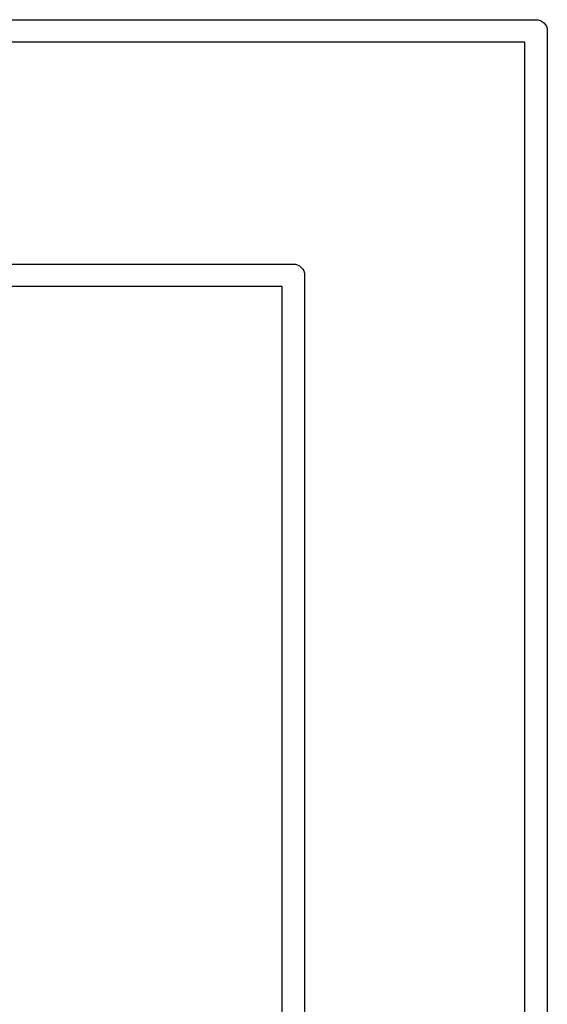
# Model space of a CAD drawing. Extents: x 0.02 to 3.89, y 0.07 to 3.88.
# Tile 83 of 172: x 1.56 to 1.67, y 3.62 to 3.83. Entities that reach past the tile are written whole.
import ezdxf

# ---------------------------------------------------------------- set-up
doc = ezdxf.new("R2010")
doc.units = 0
doc.header["$MEASUREMENT"] = 0
doc.layers.add('BLACK', color=7, linetype='CONTINUOUS')

msp = doc.modelspace()

# ---------------------------------------------------------------- linework, layer by layer
at = {"layer": 'BLACK', "linetype": 'CONTINUOUS'}
for p, q in [((1.09539, 3.82874), (1.66957, 3.82874)), ((1.66957, 3.82874), (1.66969, 3.82875)), ((1.66969, 3.82875), (1.6698, 3.82874)), ((1.6698, 3.82874), (1.6698, 3.82874)), ((1.6698, 3.82874), (1.67015, 3.82871)), ((1.67015, 3.82871), (1.67059, 3.82857)), ((1.67059, 3.82857), (1.671, 3.82835)), ((1.671, 3.82835), (1.67136, 3.82806)), ((1.67136, 3.82806), (1.67166, 3.8277)), ((1.67166, 3.8277), (1.67188, 3.82729)), ((1.67188, 3.82729), (1.67201, 3.82684)), ((1.67201, 3.82684), (1.67206, 3.82638)), ((1.67206, 3.82638), (1.67205, 3.82626)), ((1.67205, 3.82626), (1.67205, 3.46744)), ((1.66732, 3.82402), (1.09764, 3.82402)), ((1.66732, 3.46969), (1.66732, 3.82402)), ((1.09764, 3.77717), (1.61839, 3.77717)), ((1.61839, 3.77717), (1.6185, 3.77718)), ((1.6185, 3.77718), (1.61862, 3.77717)), ((1.61862, 3.77717), (1.61862, 3.77717)), ((1.61862, 3.77717), (1.61897, 3.77713)), ((1.61897, 3.77713), (1.61941, 3.777)), ((1.61941, 3.777), (1.61982, 3.77678)), ((1.61982, 3.77678), (1.62018, 3.77648)), ((1.62018, 3.77648), (1.62048, 3.77612)), ((1.62048, 3.77612), (1.6207, 3.77571)), ((1.6207, 3.77571), (1.62083, 3.77527)), ((1.62083, 3.77527), (1.62088, 3.7748)), ((1.62088, 3.7748), (1.62087, 3.77469)), ((1.62087, 3.77469), (1.62087, 3.51901)), ((1.61614, 3.77244), (1.09539, 3.77244)), ((1.61614, 3.52126), (1.61614, 3.77244))]:
    msp.add_line(p, q, dxfattribs=at)

doc.saveas('drawing.dxf')
